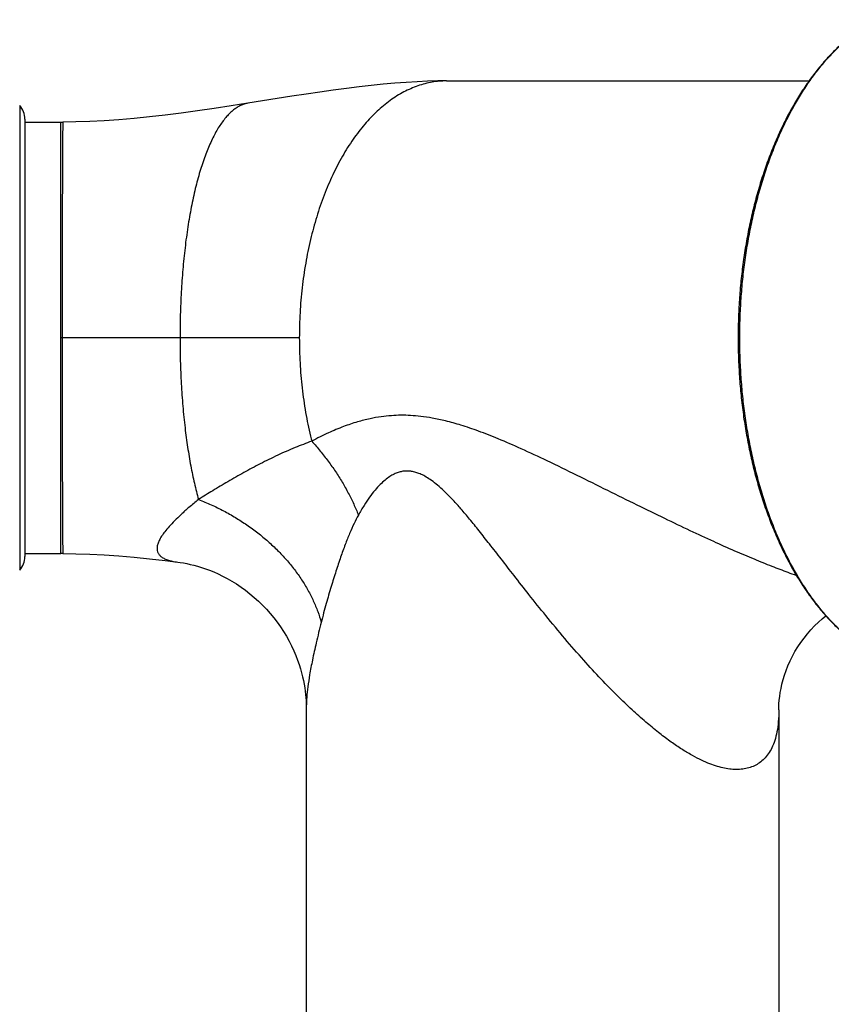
# Model space of a CAD drawing. Header units: millimetres. Extents: x 76 to 624, y -152 to 391.
# Tile 21 of 24: x 532 to 572, y 1 to 49. Entities that reach past the tile are written whole.
import ezdxf

# ---------------------------------------------------------------- set-up
doc = ezdxf.new("R2010")
doc.units = ezdxf.units.MM
doc.header["$LTSCALE"] = 32.67
doc.layers.get('0').update_dxf_attribs({"linetype": 'CONTINUOUS'})

msp = doc.modelspace()

# ---------------------------------------------------------------- linework, layer by layer
at = {"color": 7, "linetype": 'Continuous'}
for p, q in [((552.934, 45.789), (570.576, 45.789)), ((544.692, 44.93), (543.255, 44.702)), ((532.403, 43.935), (532.403, 22.644)), ((532.403, 43.789), (534.164, 43.789)), ((532.403, 22.789), (534.164, 22.789)), ((539.845, 22.378), (539.846, 22.378)), ((546.103, 15.383), (546.103, 15.305)), ((546.103, 15.309), (546.103, -97.372)), ((546.103, 15.305), (546.103, 15.304)), ((569.103, 15.185), (569.103, -97.372))]:
    msp.add_line(p, q, dxfattribs=at)
at = {"color": 9, "linetype": 'Continuous'}
for p, q in [((532.153, 44.597), (532.153, 21.982)), ((534.164, 22.789), (534.164, 43.789)), ((545.765, 33.289), (534.164, 33.289)), ((546.103, 15.309), (546.103, 15.305))]:
    msp.add_line(p, q, dxfattribs=at)
at = {"color": 7, "linetype": 'Continuous'}
for points in [[(552.934, 45.789), (552.5, 45.786), (552.006, 45.773), (551.493, 45.752), (550.963, 45.721), (550.416, 45.68), (549.852, 45.63), (549.27, 45.571), (548.671, 45.503), (548.054, 45.426), (547.418, 45.341), (546.765, 45.248), (546.093, 45.148), (545.402, 45.042), (544.692, 44.93)], [(543.255, 44.702), (542.455, 44.576), (541.626, 44.45), (540.814, 44.332), (540.018, 44.223), (539.237, 44.125), (538.471, 44.038), (537.721, 43.964), (536.987, 43.902), (536.268, 43.853), (535.566, 43.819), (534.88, 43.797), (534.255, 43.79)], [(534.255, 22.789), (534.88, 22.782), (535.566, 22.76), (536.268, 22.725), (536.987, 22.677), (537.721, 22.615), (538.471, 22.541), (539.237, 22.454), (539.845, 22.378)], [(539.845, 22.378), (539.969, 22.361), (540.123, 22.336), (540.284, 22.306), (540.452, 22.269), (540.627, 22.227), (540.809, 22.177), (540.997, 22.12), (541.192, 22.055), (541.393, 21.981), (541.601, 21.897), (541.815, 21.802), (542.033, 21.697), (542.256, 21.58), (542.481, 21.452), (542.706, 21.313), (542.929, 21.163), (543.148, 21.005), (543.363, 20.838), (543.572, 20.662), (543.776, 20.478), (543.973, 20.286), (544.163, 20.087), (544.346, 19.881), (544.521, 19.669), (544.687, 19.452), (544.845, 19.229), (544.994, 19.002), (545.133, 18.771), (545.263, 18.538), (545.383, 18.303), (545.493, 18.068), (545.592, 17.837), (545.678, 17.613), (545.754, 17.396), (545.819, 17.189), (545.875, 16.989), (545.924, 16.797), (545.965, 16.612), (546, 16.433), (546.029, 16.261), (546.052, 16.096), (546.07, 15.938), (546.084, 15.787), (546.094, 15.644), (546.1, 15.509), (546.103, 15.383)], [(569.103, 15.185), (569.105, 15.321), (569.112, 15.483), (569.126, 15.656), (569.146, 15.839), (569.174, 16.032), (569.211, 16.235), (569.257, 16.445), (569.314, 16.662), (569.382, 16.884), (569.46, 17.11), (569.551, 17.339), (569.653, 17.568), (569.766, 17.798), (569.891, 18.026), (570.028, 18.25), (570.174, 18.469), (570.331, 18.683), (570.496, 18.888), (570.668, 19.085), (570.847, 19.272), (571.032, 19.448), (571.22, 19.614), (571.399, 19.758)]]:
    msp.add_lwpolyline(points, dxfattribs=at)
for centre, radius, start, end in [((531.403, 43.935), 1, 0, 41.4096), ((534.164, 76.179), 32.39, 270.0001, 270.1602), ((531.403, 22.644), 1, 318.5904, 0), ((534.164, -9.6), 32.39, 89.8398, 89.9999)]:
    msp.add_arc(centre, radius, start, end, dxfattribs=at)
msp.add_open_spline([(573.862, 48.769), (573.683, 48.678), (573.328, 48.477), (572.813, 48.128), (572.31, 47.727), (571.822, 47.277), (571.35, 46.778), (570.896, 46.233), (570.464, 45.644), (570.052, 45.014), (569.664, 44.344), (569.3, 43.638), (568.961, 42.897), (568.648, 42.125), (568.362, 41.323), (568.105, 40.496), (567.876, 39.644), (567.676, 38.773), (567.506, 37.883), (567.367, 36.978), (567.258, 36.062), (567.181, 35.136), (567.134, 34.205), (567.119, 33.27), (567.135, 32.336), (567.183, 31.405), (567.262, 30.48), (567.372, 29.565), (567.512, 28.661), (567.683, 27.773), (567.884, 26.903), (568.113, 26.054), (568.371, 25.228), (568.657, 24.429), (568.97, 23.659), (569.309, 22.921), (569.673, 22.217), (570.061, 21.55), (570.472, 20.923), (570.903, 20.338), (571.355, 19.795), (571.826, 19.298), (572.313, 18.85), (572.814, 18.45), (573.328, 18.102), (573.683, 17.901), (573.862, 17.81)], degree=3, knots=[0, 0, 0, 0, 0.60172, 1.222704, 1.865039, 2.528173, 3.215115, 3.9237, 4.653907, 5.405516, 6.180126, 6.975167, 7.789667, 8.622512, 9.474014, 10.341332, 11.222987, 12.11741, 13.0239, 13.939758, 14.863163, 15.792248, 16.725412, 17.660404, 18.595277, 19.528074, 20.45656, 21.379134, 22.293922, 23.199072, 24.091966, 24.971892, 25.837309, 26.686718, 27.517397, 28.329571, 29.12209, 29.89391, 30.642577, 31.369771, 32.075414, 32.759592, 33.420332, 34.060827, 34.680748, 35.282373, 35.282373, 35.282373, 35.282373], dxfattribs=at)
at = {"color": 9, "linetype": 'Continuous'}
for points, knots in [([(573.862, 17.81), (573.826, 17.828), (573.612, 17.94), (573.225, 18.169), (572.716, 18.529), (572.221, 18.942), (571.741, 19.404), (571.277, 19.916), (570.832, 20.474), (570.407, 21.076), (570.003, 21.722), (569.622, 22.408), (569.264, 23.132), (568.932, 23.892), (568.626, 24.685), (568.348, 25.508), (568.098, 26.358), (567.877, 27.232), (567.687, 28.128), (567.527, 29.041), (567.398, 29.97), (567.302, 30.91), (567.237, 31.858), (567.204, 32.812), (567.204, 33.767), (567.237, 34.721), (567.302, 35.669), (567.398, 36.609), (567.527, 37.538), (567.687, 38.451), (567.877, 39.347), (568.098, 40.221), (568.348, 41.071), (568.626, 41.894), (568.932, 42.687), (569.264, 43.447), (569.622, 44.171), (570.003, 44.857), (570.407, 45.502), (570.832, 46.105), (571.277, 46.663), (571.741, 47.175), (572.221, 47.637), (572.716, 48.05), (573.225, 48.41), (573.612, 48.639), (573.826, 48.75), (573.862, 48.769)], [0, 0, 0, 0, 0.121726, 0.724543, 1.346711, 1.990049, 2.655922, 3.345258, 4.058584, 4.796052, 5.557479, 6.342379, 7.149991, 7.979314, 8.829125, 9.698009, 10.584384, 11.486524, 12.402575, 13.330574, 14.268469, 15.214134, 16.165388, 17.12001, 18.075756, 19.030378, 19.981632, 20.927298, 21.865193, 22.793192, 23.709242, 24.611382, 25.497758, 26.366641, 27.216452, 28.045775, 28.853387, 29.638287, 30.399714, 31.137182, 31.850508, 32.539844, 33.205717, 33.849055, 34.471223, 35.074041, 35.195766, 35.195766, 35.195766, 35.195766]), ([(552.934, 45.789), (552.699, 45.789), (552.223, 45.748), (551.521, 45.564), (550.834, 45.262), (550.168, 44.844), (549.531, 44.314), (548.928, 43.679), (548.364, 42.946), (547.844, 42.121), (547.374, 41.211), (546.956, 40.225), (546.596, 39.174), (546.296, 38.066), (546.061, 36.912), (545.891, 35.724), (545.788, 34.513), (545.765, 33.698), (545.765, 33.289)], [0, 0, 0, 0, 0.705307, 1.424272, 2.168938, 2.949488, 3.773965, 4.647015, 5.570674, 6.545302, 7.569798, 8.640701, 9.753229, 10.901964, 12.08095, 13.28314, 14.500944, 15.726612, 15.726612, 15.726612, 15.726612]), ([(543.255, 44.702), (543.197, 44.693), (543.077, 44.664), (542.901, 44.595), (542.727, 44.499), (542.554, 44.376), (542.384, 44.226), (542.218, 44.051), (542.055, 43.849), (541.896, 43.623), (541.741, 43.371), (541.591, 43.095), (541.392, 42.685), (541.16, 42.115), (540.912, 41.363), (540.69, 40.533), (540.496, 39.634), (540.33, 38.673), (540.194, 37.66), (540.088, 36.605), (540.012, 35.517), (539.967, 34.409), (539.957, 33.664), (539.957, 33.289)], [0, 0, 0, 0, 0.178212, 0.366579, 0.564979, 0.775856, 1.001181, 1.242506, 1.501041, 1.777671, 2.07283, 2.386676, 2.719199, 3.439491, 4.231709, 5.092259, 6.014925, 6.992396, 8.016953, 9.080387, 10.173332, 11.286018, 12.408565, 12.408565, 12.408565, 12.408565]), ([(534.255, 43.79), (534.254, 43.79), (534.254, 43.789), (534.254, 43.789), (534.254, 43.788), (534.254, 43.786), (534.253, 43.782), (534.253, 43.776), (534.252, 43.769), (534.252, 43.76), (534.252, 43.75), (534.251, 43.733), (534.25, 43.708), (534.25, 43.673), (534.249, 43.633), (534.248, 43.585), (534.247, 43.532), (534.246, 43.473), (534.246, 43.407), (534.245, 43.308), (534.243, 43.169), (534.242, 42.984), (534.24, 42.775), (534.239, 42.544), (534.237, 42.29), (534.236, 42.015), (534.234, 41.719), (534.233, 41.284), (534.231, 40.693), (534.228, 39.932), (534.226, 39.107), (534.225, 38.226), (534.223, 37.298), (534.222, 36.33), (534.221, 35.333), (534.221, 34.316), (534.221, 33.633), (534.221, 33.289)], [0, 0, 0, 0, 0.000285, 0.000917, 0.001935, 0.003346, 0.007351, 0.012938, 0.020105, 0.028851, 0.03917, 0.051061, 0.079544, 0.114268, 0.155206, 0.202328, 0.255604, 0.315003, 0.380497, 0.452056, 0.613246, 0.798336, 1.00701, 1.238657, 1.49259, 1.768123, 2.064569, 2.381241, 3.07252, 3.835994, 4.66382, 5.547683, 6.479267, 7.450005, 8.45033, 9.470422, 10.50046, 10.50046, 10.50046, 10.50046]), ([(534.221, 33.289), (534.221, 32.946), (534.221, 32.263), (534.221, 31.246), (534.222, 30.249), (534.223, 29.281), (534.225, 28.353), (534.226, 27.471), (534.228, 26.646), (534.231, 25.886), (534.233, 25.295), (534.234, 24.86), (534.236, 24.564), (534.237, 24.289), (534.239, 24.035), (534.24, 23.804), (534.242, 23.595), (534.243, 23.41), (534.245, 23.271), (534.246, 23.172), (534.246, 23.106), (534.247, 23.047), (534.248, 22.993), (534.249, 22.946), (534.25, 22.905), (534.25, 22.871), (534.251, 22.846), (534.252, 22.829), (534.252, 22.818), (534.252, 22.81), (534.253, 22.803), (534.253, 22.797), (534.254, 22.793), (534.254, 22.791), (534.254, 22.79), (534.254, 22.79), (534.254, 22.789), (534.255, 22.789)], [0, 0, 0, 0, 1.030038, 2.05013, 3.050455, 4.021193, 4.952777, 5.83664, 6.664466, 7.42794, 8.119219, 8.435891, 8.732337, 9.00787, 9.261803, 9.49345, 9.702124, 9.887214, 10.048404, 10.119963, 10.185457, 10.244856, 10.298132, 10.345254, 10.386192, 10.420916, 10.449399, 10.46129, 10.471609, 10.480355, 10.487522, 10.493109, 10.497114, 10.498525, 10.499543, 10.500175, 10.50046, 10.50046, 10.50046, 10.50046]), ([(539.957, 33.289), (539.957, 32.915), (539.967, 32.17), (540.012, 31.062), (540.088, 29.974), (540.192, 28.943), (540.321, 27.975), (540.472, 27.076), (540.648, 26.229), (540.786, 25.686), (540.859, 25.425)], [0, 0, 0, 0, 1.122547, 2.235233, 3.328178, 4.391612, 5.344751, 6.257747, 7.124387, 7.938739, 7.938739, 7.938739, 7.938739]), ([(545.765, 33.289), (545.765, 32.881), (545.788, 32.066), (545.891, 30.855), (546.061, 29.667), (546.236, 28.805), (546.35, 28.341), (546.371, 28.258)], [0, 0, 0, 0, 1.225668, 2.443471, 3.645662, 4.824648, 5.079608, 5.079608, 5.079608, 5.079608]), ([(569.968, 21.719), (569.829, 21.768), (569.43, 21.913), (568.745, 22.175), (567.884, 22.524), (566.937, 22.928), (565.897, 23.392), (564.758, 23.919), (563.519, 24.51), (562.182, 25.164), (560.76, 25.869), (559.301, 26.592), (557.896, 27.277), (556.621, 27.872), (555.505, 28.358), (554.529, 28.742), (553.673, 29.033), (552.924, 29.244), (552.27, 29.385), (551.698, 29.471), (551.187, 29.515), (550.71, 29.526), (550.235, 29.507), (549.733, 29.454), (549.181, 29.357), (548.567, 29.2), (547.889, 28.971), (547.145, 28.658), (546.636, 28.402), (546.371, 28.258)], [0, 0, 0, 0, 0.441151, 1.273935, 2.199684, 3.227013, 4.363936, 5.61705, 6.990235, 8.482151, 10.081124, 11.753371, 13.367035, 14.768952, 15.976343, 17.017461, 17.914474, 18.68661, 19.351078, 19.921337, 20.420743, 20.886942, 21.351461, 21.845612, 22.401435, 23.031903, 23.74422, 24.547678, 25.451564, 25.451564, 25.451564, 25.451564]), ([(546.371, 28.259), (546.096, 28.162), (545.537, 27.948), (544.703, 27.578), (543.871, 27.169), (543.063, 26.739), (542.292, 26.3), (541.56, 25.862), (541.088, 25.569), (540.859, 25.425)], [0, 0, 0, 0, 0.87362, 1.795216, 2.737038, 3.653263, 4.542252, 5.398047, 6.209656, 6.209656, 6.209656, 6.209656]), ([(546.371, 28.259), (546.512, 28.103), (546.786, 27.786), (547.171, 27.293), (547.529, 26.787), (547.856, 26.269), (548.152, 25.742), (548.415, 25.21), (548.569, 24.849), (548.64, 24.668)], [0, 0, 0, 0, 0.630194, 1.256279, 1.87661, 2.489612, 3.093802, 3.687816, 4.270425, 4.270425, 4.270425, 4.270425]), ([(567.024, 12.289), (566.92, 12.289), (566.705, 12.303), (566.371, 12.363), (566.015, 12.462), (565.633, 12.604), (565.222, 12.792), (564.779, 13.03), (564.299, 13.324), (563.78, 13.681), (563.215, 14.108), (562.602, 14.615), (561.935, 15.21), (561.21, 15.905), (560.424, 16.709), (559.574, 17.634), (558.677, 18.666), (557.79, 19.737), (556.97, 20.763), (556.247, 21.686), (555.612, 22.506), (555.045, 23.234), (554.535, 23.88), (554.074, 24.45), (553.652, 24.947), (553.267, 25.377), (552.913, 25.741), (552.588, 26.044), (552.289, 26.288), (552.017, 26.477), (551.769, 26.616), (551.544, 26.713), (551.336, 26.775), (551.139, 26.807), (550.949, 26.812), (550.759, 26.791), (550.566, 26.741), (550.364, 26.659), (550.151, 26.537), (549.924, 26.367), (549.684, 26.145), (549.434, 25.865), (549.173, 25.525), (548.904, 25.121), (548.729, 24.826), (548.64, 24.668)], [0, 0, 0, 0, 0.310216, 0.646258, 1.013681, 1.418629, 1.867656, 2.367901, 2.927236, 3.554328, 4.258663, 5.050507, 5.940748, 6.940677, 8.061506, 9.313452, 10.708075, 12.164252, 13.485486, 14.648234, 15.679585, 16.59791, 17.417169, 18.147649, 18.79733, 19.372609, 19.878935, 20.321278, 20.70452, 21.03381, 21.314837, 21.555784, 21.768536, 21.964078, 22.151368, 22.338617, 22.534204, 22.747651, 22.990142, 23.270962, 23.595735, 23.969374, 24.396146, 24.879974, 25.424554, 25.424554, 25.424554, 25.424554]), ([(540.859, 25.425), (540.702, 25.298), (540.414, 25.059), (540.024, 24.711), (539.701, 24.401), (539.437, 24.123), (539.226, 23.873), (539.064, 23.647), (538.946, 23.445), (538.87, 23.262), (538.834, 23.098), (538.838, 22.949), (538.883, 22.816), (538.968, 22.699), (539.093, 22.599), (539.259, 22.514), (539.469, 22.445), (539.67, 22.403), (539.801, 22.384), (539.845, 22.378)], [0, 0, 0, 0, 0.606272, 1.122905, 1.567622, 1.948585, 2.27322, 2.548338, 2.78049, 2.975696, 3.139354, 3.282143, 3.416322, 3.554818, 3.709943, 3.892208, 4.110511, 4.372915, 4.506866, 4.506866, 4.506866, 4.506866]), ([(540.859, 25.425), (541.068, 25.344), (541.479, 25.172), (542.079, 24.878), (542.659, 24.551), (543.215, 24.193), (543.744, 23.807), (544.243, 23.394), (544.709, 22.957), (545.138, 22.498), (545.53, 22.02), (545.88, 21.526), (546.188, 21.02), (546.451, 20.503), (546.667, 19.979), (546.781, 19.623), (546.829, 19.445)], [0, 0, 0, 0, 0.669421, 1.337888, 2.003652, 2.665006, 3.320317, 3.968052, 4.606805, 5.235331, 5.85257, 6.45768, 7.050066, 7.629404, 8.195669, 8.749158, 8.749158, 8.749158, 8.749158]), ([(548.64, 24.668), (548.564, 24.534), (548.415, 24.24), (548.203, 23.76), (547.988, 23.213), (547.767, 22.6), (547.54, 21.919), (547.305, 21.166), (547.064, 20.335), (546.908, 19.751), (546.829, 19.445)], [0, 0, 0, 0, 0.462211, 0.986881, 1.573791, 2.224659, 2.941525, 3.727615, 4.590215, 5.539231, 5.539231, 5.539231, 5.539231]), ([(546.829, 19.445), (546.745, 19.113), (546.595, 18.503), (546.407, 17.655), (546.271, 16.939), (546.178, 16.336), (546.122, 15.827), (546.105, 15.495), (546.103, 15.331), (546.103, 15.309)], [0, 0, 0, 0, 1.026534, 1.885457, 2.605996, 3.21055, 3.717118, 4.140698, 4.207619, 4.207619, 4.207619, 4.207619]), ([(569.103, 15.185), (569.103, 14.993), (569.09, 14.635), (569.024, 14.136), (568.918, 13.709), (568.777, 13.349), (568.604, 13.048), (568.401, 12.803), (568.172, 12.609), (567.918, 12.462), (567.641, 12.36), (567.34, 12.301), (567.131, 12.289), (567.024, 12.289)], [0, 0, 0, 0, 0.575202, 1.073833, 1.508101, 1.890019, 2.231442, 2.544053, 2.839222, 3.127681, 3.419192, 3.722386, 4.044445, 4.044445, 4.044445, 4.044445])]:
    msp.add_open_spline(points, degree=3, knots=knots, dxfattribs=at)

doc.saveas('drawing.dxf')
